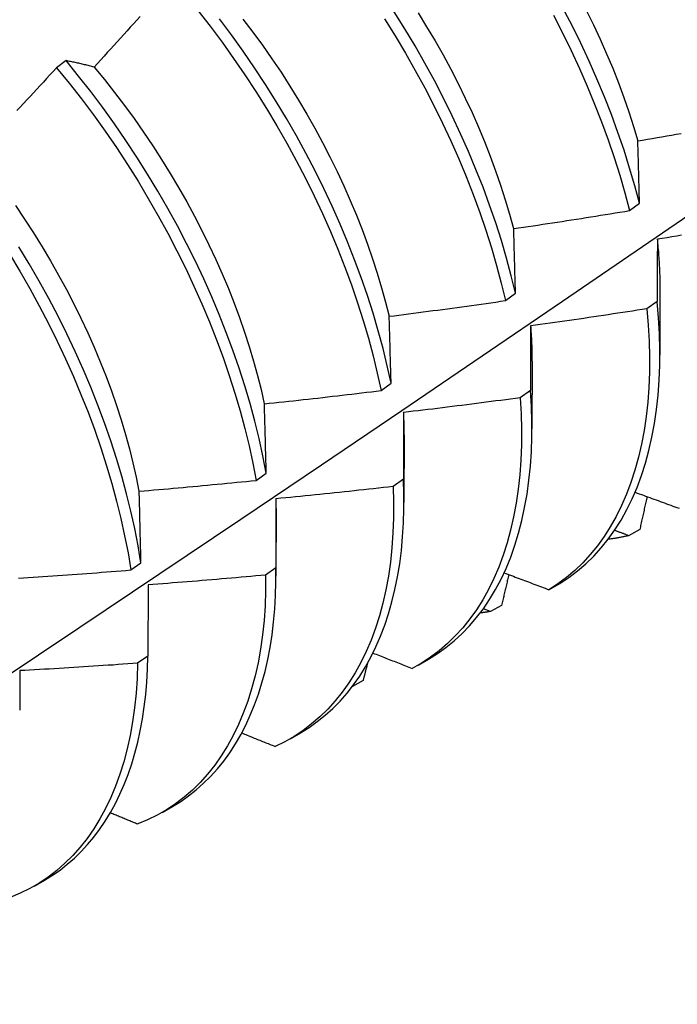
# Model space of a CAD drawing. Header units: inches. Extents: x 12 to 249, y 21 to 127.
# Tile 55 of 62: x 225.613 to 225.792, y 97.985 to 98.253. Entities that reach past the tile are written whole.
import ezdxf

# ---------------------------------------------------------------- set-up
doc = ezdxf.new("R2010")
doc.units = ezdxf.units.IN
doc.header["$MEASUREMENT"] = 0
doc.layers.add('Visible Edges(ANSI)', color=7, linetype='Continuous', lineweight=25)

msp = doc.modelspace()

# ---------------------------------------------------------------- linework, layer by layer
at = {"layer": 'Visible Edges(ANSI)'}
for p, q in [((225.62552, 98.24216), (225.62297, 98.24023)), ((225.77875, 98.20138), (225.78147, 98.20336)), ((225.78704, 98.18045), (225.78701, 98.16201)), ((225.74503, 98.17688), (225.74776, 98.17886)), ((225.78627, 98.17663), (225.78349, 98.17467)), ((225.75224, 98.16041), (225.75222, 98.14198)), ((225.71119, 98.15241), (225.71392, 98.15438)), ((225.75183, 98.15241), (225.74905, 98.15046)), ((225.71744, 98.14038), (225.71742, 98.12194)), ((225.67723, 98.12798), (225.67998, 98.12995)), ((225.71728, 98.12826), (225.71448, 98.12631)), ((225.68264, 98.12034), (225.68262, 98.1019)), ((225.78153, 98.11461), (225.7785, 98.11293)), ((225.64315, 98.1036), (225.64591, 98.10557)), ((225.6826, 98.10417), (225.67979, 98.10223)), ((225.64784, 98.09956), (225.64781, 98.08016)), ((225.75684, 98.09823), (225.75984, 98.09996)), ((225.74395, 98.09398), (225.74091, 98.09232)), ((225.74091, 98.09232), (225.73901, 98.09307)), ((225.64781, 98.08016), (225.64499, 98.07822)), ((225.72127, 98.07773), (225.72408, 98.07935)), ((225.70631, 98.0735), (225.7034, 98.07192)), ((225.68647, 98.0577), (225.68928, 98.05931)), ((225.65167, 98.03766), (225.65448, 98.03928)), ((225.61687, 98.01762), (225.61968, 98.01924))]:
    msp.add_line(p, q, dxfattribs=at)
at = {"layer": 'Visible Edges(ANSI)', "flags": 128}
for points in [[(225.66137, 98.25583), (225.6647, 98.25156), (225.66795, 98.2472), (225.67111, 98.24278), (225.67419, 98.23828), (225.67717, 98.23372), (225.68006, 98.22911), (225.68286, 98.22444), (225.68555, 98.21973), (225.68814, 98.21498), (225.69062, 98.2102), (225.69299, 98.20539), (225.69525, 98.20055), (225.6974, 98.19571), (225.69942, 98.19085), (225.70133, 98.18599), (225.70312, 98.18114), (225.70478, 98.17629), (225.70632, 98.17146), (225.70773, 98.16665), (225.70901, 98.16187), (225.71016, 98.15712), (225.71119, 98.15241)], [(225.74776, 98.17886), (225.7466, 98.18361), (225.74532, 98.18839), (225.7439, 98.1932), (225.74237, 98.19803), (225.7407, 98.20288), (225.73891, 98.20773), (225.737, 98.21259), (225.73497, 98.21745), (225.73282, 98.22229), (225.73056, 98.22713), (225.72819, 98.23194), (225.72571, 98.23672), (225.72312, 98.24147), (225.72042, 98.24618), (225.71763, 98.25084), (225.71473, 98.25546)], [(225.72124, 98.25519), (225.72359, 98.2514), (225.72586, 98.24757), (225.72805, 98.24371), (225.73015, 98.23983), (225.73216, 98.23592), (225.73409, 98.23199), (225.73592, 98.22804), (225.73767, 98.22408), (225.73932, 98.22012), (225.74087, 98.21616), (225.74233, 98.21219), (225.7437, 98.20824), (225.74496, 98.2043), (225.74613, 98.20037), (225.7472, 98.19647)], [(225.78147, 98.20336), (225.7802, 98.20814), (225.77879, 98.21295), (225.77726, 98.21778), (225.7756, 98.22263), (225.77382, 98.22748), (225.77192, 98.23234), (225.76989, 98.2372), (225.76775, 98.24205), (225.7655, 98.24688), (225.76313, 98.25169), (225.76065, 98.25647)], [(225.76698, 98.25586), (225.76892, 98.25193), (225.77076, 98.24798), (225.77251, 98.24403), (225.77417, 98.24007), (225.77573, 98.23611), (225.77719, 98.23215), (225.77855, 98.2282), (225.77982, 98.22426), (225.78098, 98.22034)], [(225.64566, 98.25419), (225.64477, 98.2532), (225.64389, 98.25221), (225.643, 98.25123), (225.64211, 98.25024), (225.64122, 98.24925), (225.64033, 98.24827), (225.63943, 98.24728), (225.63854, 98.2463), (225.63765, 98.24532), (225.63675, 98.24434), (225.63586, 98.24336), (225.63496, 98.24238), (225.63406, 98.2414), (225.63317, 98.24042)], [(225.71392, 98.15438), (225.71289, 98.1591), (225.71173, 98.16385), (225.71044, 98.16863), (225.70902, 98.17345), (225.70747, 98.17828), (225.7058, 98.18313), (225.704, 98.18798), (225.70209, 98.19284), (225.70005, 98.1977), (225.6979, 98.20254), (225.69563, 98.20737), (225.69325, 98.21218), (225.69076, 98.21696), (225.68816, 98.22171), (225.68546, 98.22642), (225.68266, 98.23108), (225.67976, 98.23569), (225.67677, 98.24024), (225.67369, 98.24473), (225.67051, 98.24916), (225.66726, 98.2535)], [(225.67359, 98.25347), (225.67629, 98.24994), (225.67893, 98.24634), (225.68149, 98.24269), (225.68399, 98.23899), (225.6864, 98.23524), (225.68874, 98.23145), (225.69101, 98.22762), (225.69318, 98.22376), (225.69528, 98.21987), (225.6973, 98.21595), (225.69922, 98.21202), (225.70106, 98.20807), (225.70281, 98.20411), (225.70447, 98.20014), (225.70604, 98.19618), (225.70751, 98.19221), (225.70888, 98.18826), (225.71016, 98.18432), (225.71134, 98.18039), (225.71242, 98.17649), (225.71339, 98.17262)], [(225.71215, 98.25349), (225.71503, 98.24887), (225.71782, 98.2442), (225.7205, 98.23949), (225.72309, 98.23474), (225.72556, 98.22995), (225.72793, 98.22514), (225.73018, 98.22031), (225.73232, 98.21546), (225.73434, 98.2106), (225.73624, 98.20574), (225.73802, 98.20089), (225.73967, 98.19604), (225.7412, 98.19121), (225.74261, 98.18641), (225.74388, 98.18162), (225.74503, 98.17688)], [(225.75804, 98.25449), (225.7605, 98.24971), (225.76286, 98.24489), (225.76511, 98.24006), (225.76724, 98.23521), (225.76925, 98.23035), (225.77115, 98.2255), (225.77292, 98.22064), (225.77457, 98.2158), (225.77609, 98.21097), (225.77749, 98.20616), (225.77875, 98.20138)], [(225.63317, 98.24042), (225.63284, 98.2405), (225.63251, 98.24058), (225.63219, 98.24066), (225.63186, 98.24074), (225.63154, 98.24082), (225.63121, 98.2409), (225.63089, 98.24098), (225.63057, 98.24106), (225.63025, 98.24113), (225.62993, 98.24121), (225.62961, 98.24128), (225.62929, 98.24136), (225.62897, 98.24143), (225.62865, 98.2415), (225.62833, 98.24157), (225.62802, 98.24164), (225.6277, 98.24171), (225.62739, 98.24178), (225.62707, 98.24184), (225.62676, 98.24191), (225.62645, 98.24197), (225.62614, 98.24204), (225.62583, 98.2421), (225.62552, 98.24216)], [(225.67998, 98.12995), (225.67907, 98.13462), (225.67803, 98.13934), (225.67686, 98.14409), (225.67556, 98.14888), (225.67413, 98.15369), (225.67258, 98.15853), (225.6709, 98.16337), (225.66909, 98.16823), (225.66717, 98.17309), (225.66513, 98.17794), (225.66297, 98.18279), (225.66069, 98.18762), (225.6583, 98.19243), (225.65581, 98.1972), (225.6532, 98.20195), (225.6505, 98.20666), (225.64769, 98.21131), (225.64479, 98.21592), (225.64179, 98.22047), (225.6387, 98.22496), (225.63553, 98.22938), (225.63227, 98.23372), (225.62893, 98.23798), (225.62552, 98.24216)], [(225.62297, 98.24023), (225.62206, 98.23925), (225.62116, 98.23828), (225.62026, 98.2373), (225.61936, 98.23633), (225.61845, 98.23536), (225.61755, 98.23439), (225.61665, 98.23342), (225.61574, 98.23244), (225.61483, 98.23148), (225.61392, 98.23051), (225.61302, 98.22954), (225.61211, 98.22857)], [(225.62297, 98.24023), (225.62637, 98.23604), (225.62971, 98.23177), (225.63296, 98.22742), (225.63613, 98.223), (225.63921, 98.21851), (225.6422, 98.21395), (225.6451, 98.20934), (225.6479, 98.20468), (225.65059, 98.19997), (225.65319, 98.19522), (225.65568, 98.19044), (225.65806, 98.18563), (225.66032, 98.1808), (225.66247, 98.17596), (225.66451, 98.1711), (225.66642, 98.16624), (225.66822, 98.16139), (225.66989, 98.15654), (225.67143, 98.15171), (225.67285, 98.1469), (225.67414, 98.14211), (225.6753, 98.13736), (225.67633, 98.13265), (225.67723, 98.12798)], [(225.63316, 98.24041), (225.63598, 98.237), (225.63874, 98.23352), (225.64143, 98.22998), (225.64406, 98.22638), (225.64662, 98.22273), (225.64911, 98.21902), (225.65153, 98.21527), (225.65388, 98.21147), (225.65614, 98.20764), (225.65833, 98.20378), (225.66044, 98.19989), (225.66246, 98.19597), (225.6644, 98.19204), (225.66625, 98.18809), (225.668, 98.18413), (225.66967, 98.18017), (225.67124, 98.17621), (225.67272, 98.17225), (225.67409, 98.1683), (225.67537, 98.16436), (225.67654, 98.16044), (225.6776, 98.15654), (225.67857, 98.15267), (225.67943, 98.14883)], [(225.78101, 98.22033), (225.78232, 98.22055), (225.78363, 98.22077), (225.78494, 98.22099), (225.78625, 98.22122), (225.78755, 98.22144), (225.78886, 98.22167), (225.79017, 98.22189), (225.79148, 98.22212), (225.79278, 98.22235)], [(225.78147, 98.20336), (225.78145, 98.20408), (225.78143, 98.2048), (225.78141, 98.20552), (225.7814, 98.20623), (225.78138, 98.20695), (225.78136, 98.20766), (225.78134, 98.20837), (225.78132, 98.20908), (225.7813, 98.20979), (225.78128, 98.2105), (225.78126, 98.21121), (225.78124, 98.21192), (225.78122, 98.21262), (225.7812, 98.21333), (225.78118, 98.21403), (225.78116, 98.21474), (225.78115, 98.21544), (225.78113, 98.21614), (225.78111, 98.21684), (225.78109, 98.21754), (225.78107, 98.21824), (225.78105, 98.21894), (225.78103, 98.21963), (225.78101, 98.22033)], [(225.4738, 97.98544), (225.49609, 97.99998), (225.51835, 98.01455), (225.54057, 98.02915), (225.56275, 98.04378), (225.58488, 98.05844), (225.60698, 98.07314), (225.62904, 98.08785), (225.65105, 98.1026), (225.67303, 98.11738), (225.69496, 98.13217), (225.71686, 98.147), (225.73871, 98.16184), (225.76053, 98.17671), (225.78231, 98.1916), (225.80404, 98.20651)], [(225.61177, 98.20273), (225.61427, 98.19903), (225.6167, 98.19528), (225.61905, 98.19149), (225.62132, 98.18767), (225.62352, 98.18381), (225.62563, 98.17992), (225.62765, 98.17601), (225.62959, 98.17208), (225.63144, 98.16814), (225.63319, 98.16418), (225.63485, 98.16022), (225.63641, 98.15626), (225.63787, 98.1523), (225.63924, 98.14835), (225.64051, 98.14441), (225.64168, 98.14049), (225.64275, 98.13659), (225.64372, 98.13271), (225.64459, 98.12886), (225.64536, 98.12505)], [(225.74726, 98.19646), (225.74858, 98.19665), (225.74989, 98.19685), (225.7512, 98.19704), (225.75252, 98.19724), (225.75383, 98.19744), (225.75514, 98.19763), (225.75646, 98.19783), (225.75777, 98.19803), (225.75908, 98.19823), (225.7604, 98.19844), (225.76171, 98.19864), (225.76302, 98.19884), (225.76433, 98.19905), (225.76565, 98.19926), (225.76696, 98.19946), (225.76827, 98.19967), (225.76958, 98.19988), (225.77089, 98.20009), (225.7722, 98.20031), (225.77351, 98.20052), (225.77482, 98.20073), (225.77613, 98.20095), (225.77744, 98.20116), (225.77875, 98.20138)], [(225.74776, 98.17886), (225.74774, 98.1796), (225.74772, 98.18035), (225.7477, 98.18109), (225.74767, 98.18183), (225.74765, 98.18257), (225.74763, 98.18331), (225.74761, 98.18405), (225.74759, 98.18479), (225.74757, 98.18553), (225.74755, 98.18626), (225.74753, 98.187), (225.74751, 98.18773), (225.74749, 98.18846), (225.74747, 98.1892), (225.74745, 98.18993), (225.74743, 98.19066), (225.74741, 98.19139), (225.74739, 98.19211), (225.74737, 98.19284), (225.74734, 98.19357), (225.74732, 98.19429), (225.7473, 98.19502), (225.74728, 98.19574), (225.74726, 98.19646)], [(225.78627, 98.1936), (225.78633, 98.19304), (225.78639, 98.19248), (225.78644, 98.19192), (225.78649, 98.19136), (225.78654, 98.1908), (225.78659, 98.19024), (225.78663, 98.18969), (225.78667, 98.18913), (225.78671, 98.18858), (225.78675, 98.18803), (225.78678, 98.18748), (225.78682, 98.18693), (225.78685, 98.18638), (225.78687, 98.18584), (225.7869, 98.18529), (225.78692, 98.18475), (225.78694, 98.18421), (225.78695, 98.18367), (225.78697, 98.18313), (225.78698, 98.1826), (225.78699, 98.18206), (225.787, 98.18153), (225.787, 98.181), (225.787, 98.18047)], [(225.78633, 98.19358), (225.78633, 98.19288), (225.78632, 98.19219), (225.78632, 98.19149), (225.78632, 98.19079), (225.78631, 98.1901), (225.78631, 98.1894), (225.78631, 98.18869), (225.7863, 98.18799), (225.7863, 98.18729), (225.7863, 98.18659), (225.78629, 98.18588), (225.78629, 98.18518), (225.78629, 98.18447), (225.78629, 98.18376), (225.78629, 98.18305), (225.78628, 98.18234), (225.78628, 98.18163), (225.78628, 98.18092), (225.78628, 98.18021), (225.78628, 98.17949), (225.78627, 98.17878), (225.78627, 98.17806), (225.78627, 98.17735), (225.78627, 98.17663)], [(225.7929, 98.19464), (225.79159, 98.19443), (225.79027, 98.19421), (225.78896, 98.194), (225.78764, 98.19379), (225.78633, 98.19358)], [(225.64591, 98.10557), (225.64513, 98.11019), (225.64421, 98.11486), (225.64316, 98.11958), (225.64199, 98.12434), (225.64068, 98.12913), (225.63924, 98.13394), (225.63768, 98.13877), (225.63599, 98.14362), (225.63418, 98.14848), (225.63225, 98.15334), (225.6302, 98.15819), (225.62804, 98.16304), (225.62575, 98.16787), (225.62336, 98.17267), (225.62086, 98.17745), (225.61825, 98.18219), (225.61554, 98.18689), (225.61272, 98.19155)], [(225.61013, 98.18958), (225.61293, 98.18492), (225.61564, 98.18021), (225.61824, 98.17547), (225.62073, 98.17069), (225.62312, 98.16588), (225.62539, 98.16105), (225.62755, 98.15621), (225.62959, 98.15135), (225.63151, 98.14649), (225.63332, 98.14164), (225.63499, 98.13679), (225.63655, 98.13195), (225.63797, 98.12714), (225.63927, 98.12236), (225.64044, 98.1176), (225.64147, 98.11289), (225.64238, 98.10822), (225.64315, 98.1036)], [(225.71341, 98.17262), (225.71473, 98.17278), (225.71605, 98.17295), (225.71737, 98.17312), (225.71869, 98.17329), (225.72001, 98.17346), (225.72133, 98.17363), (225.72264, 98.1738), (225.72396, 98.17397), (225.72528, 98.17415), (225.7266, 98.17432), (225.72792, 98.1745), (225.72923, 98.17467), (225.73055, 98.17485), (225.73187, 98.17503), (225.73318, 98.17521), (225.7345, 98.17539), (225.73582, 98.17557), (225.73713, 98.17576), (225.73845, 98.17594), (225.73977, 98.17613), (225.74108, 98.17631), (225.7424, 98.1765), (225.74371, 98.17669), (225.74503, 98.17688)], [(225.78349, 98.17467), (225.78218, 98.17446), (225.78086, 98.17425), (225.77954, 98.17405), (225.77823, 98.17384), (225.77691, 98.17364), (225.7756, 98.17344), (225.77428, 98.17324), (225.77296, 98.17304), (225.77164, 98.17284), (225.77033, 98.17264), (225.76901, 98.17244), (225.76769, 98.17225), (225.76637, 98.17205), (225.76505, 98.17186), (225.76374, 98.17167), (225.76242, 98.17148), (225.7611, 98.17129), (225.75978, 98.1711), (225.75846, 98.17091), (225.75714, 98.17072), (225.75582, 98.17054), (225.7545, 98.17035), (225.75318, 98.17017), (225.75186, 98.16999)], [(225.78349, 98.17467), (225.78386, 98.17023), (225.7841, 98.16587), (225.7842, 98.16159), (225.78416, 98.15739), (225.784, 98.15328), (225.78369, 98.14927), (225.78326, 98.14535), (225.78269, 98.14154), (225.78199, 98.13784), (225.78116, 98.13425), (225.7802, 98.13078), (225.77912, 98.12744), (225.7779, 98.12422), (225.77657, 98.12113), (225.77511, 98.11817), (225.77353, 98.11536), (225.77183, 98.11269), (225.77001, 98.11016), (225.76809, 98.10778), (225.76605, 98.10556), (225.7639, 98.10349), (225.76165, 98.10157), (225.75929, 98.09982), (225.75684, 98.09823)], [(225.75984, 98.09996), (225.76229, 98.10157), (225.76463, 98.10333), (225.76688, 98.10526), (225.76902, 98.10734), (225.77105, 98.10958), (225.77297, 98.11197), (225.77477, 98.1145), (225.77646, 98.11719), (225.77804, 98.12001), (225.77949, 98.12298), (225.78081, 98.12608), (225.78202, 98.1293), (225.78309, 98.13266), (225.78404, 98.13614), (225.78486, 98.13974), (225.78555, 98.14345), (225.78611, 98.14727), (225.78653, 98.15119), (225.78683, 98.15521), (225.78698, 98.15933), (225.78701, 98.16353), (225.7869, 98.16782), (225.78665, 98.17219), (225.78627, 98.17663)], [(225.71392, 98.15438), (225.7139, 98.15516), (225.71388, 98.15593), (225.71386, 98.1567), (225.71384, 98.15746), (225.71382, 98.15823), (225.7138, 98.159), (225.71378, 98.15976), (225.71376, 98.16053), (225.71374, 98.16129), (225.71371, 98.16205), (225.71369, 98.16281), (225.71367, 98.16357), (225.71365, 98.16433), (225.71363, 98.16509), (225.71361, 98.16585), (225.71359, 98.16661), (225.71356, 98.16736), (225.71354, 98.16811), (225.71352, 98.16887), (225.7135, 98.16962), (225.71348, 98.17037), (225.71346, 98.17112), (225.71343, 98.17187), (225.71341, 98.17262)], [(225.75186, 98.16999), (225.75186, 98.16927), (225.75186, 98.16854), (225.75185, 98.16782), (225.75185, 98.1671), (225.75185, 98.16637), (225.75185, 98.16565), (225.75185, 98.16492), (225.75185, 98.16419), (225.75184, 98.16346), (225.75184, 98.16273), (225.75184, 98.162), (225.75184, 98.16127), (225.75184, 98.16054), (225.75184, 98.1598), (225.75184, 98.15907), (225.75184, 98.15833), (225.75184, 98.1576), (225.75184, 98.15686), (225.75183, 98.15612), (225.75183, 98.15538), (225.75183, 98.15464), (225.75183, 98.1539), (225.75183, 98.15315), (225.75183, 98.15241)], [(225.75184, 98.16999), (225.75188, 98.16958), (225.75191, 98.16918), (225.75194, 98.16877), (225.75196, 98.16836), (225.75199, 98.16796), (225.75201, 98.16756), (225.75204, 98.16715), (225.75206, 98.16675), (225.75208, 98.16635), (225.7521, 98.16595), (225.75212, 98.16555), (225.75214, 98.16515), (225.75215, 98.16475), (225.75216, 98.16435), (225.75218, 98.16396), (225.75219, 98.16356), (225.7522, 98.16317), (225.75221, 98.16277), (225.75221, 98.16238), (225.75222, 98.16199), (225.75222, 98.1616), (225.75222, 98.16121), (225.75223, 98.16082), (225.75223, 98.16043)], [(225.67946, 98.14881), (225.68079, 98.14895), (225.68211, 98.14909), (225.68343, 98.14923), (225.68476, 98.14937), (225.68608, 98.14951), (225.6874, 98.14965), (225.68873, 98.1498), (225.69005, 98.14994), (225.69137, 98.15009), (225.69269, 98.15024), (225.69401, 98.15038), (225.69534, 98.15053), (225.69666, 98.15068), (225.69798, 98.15084), (225.6993, 98.15099), (225.70062, 98.15114), (225.70194, 98.1513), (225.70326, 98.15145), (225.70458, 98.15161), (225.70591, 98.15177), (225.70723, 98.15193), (225.70855, 98.15209), (225.70987, 98.15225), (225.71119, 98.15241)], [(225.74905, 98.15046), (225.74772, 98.15028), (225.7464, 98.1501), (225.74508, 98.14992), (225.74376, 98.14975), (225.74244, 98.14957), (225.74112, 98.1494), (225.73979, 98.14922), (225.73847, 98.14905), (225.73715, 98.14888), (225.73583, 98.14871), (225.7345, 98.14854), (225.73318, 98.14837), (225.73186, 98.14821), (225.73053, 98.14804), (225.72921, 98.14788), (225.72788, 98.14772), (225.72656, 98.14755), (225.72524, 98.14739), (225.72391, 98.14723), (225.72259, 98.14707), (225.72126, 98.14692), (225.71994, 98.14676), (225.71861, 98.14661), (225.71729, 98.14645)], [(225.74905, 98.15046), (225.74929, 98.14609), (225.7494, 98.1418), (225.74937, 98.1376), (225.74921, 98.13349), (225.74892, 98.12946), (225.74849, 98.12554), (225.74793, 98.12173), (225.74724, 98.11802), (225.74642, 98.11442), (225.74547, 98.11095), (225.74439, 98.10759), (225.74318, 98.10436), (225.74185, 98.10127), (225.7404, 98.09831), (225.73883, 98.09548), (225.73713, 98.0928), (225.73533, 98.09027), (225.73341, 98.08788), (225.73137, 98.08564), (225.72923, 98.08356), (225.72698, 98.08164), (225.72464, 98.07988), (225.72219, 98.07828), (225.71964, 98.07684)], [(225.72408, 98.07935), (225.72651, 98.08086), (225.72884, 98.08252), (225.73108, 98.08433), (225.73322, 98.08629), (225.73525, 98.0884), (225.73718, 98.09066), (225.73901, 98.09306), (225.74072, 98.0956), (225.74232, 98.09828), (225.74381, 98.1011), (225.74518, 98.10404), (225.74644, 98.10711), (225.74757, 98.11031), (225.74858, 98.11362), (225.74948, 98.11706), (225.75024, 98.1206), (225.75089, 98.12425), (225.7514, 98.128), (225.7518, 98.13185), (225.75206, 98.13579), (225.7522, 98.13983), (225.7522, 98.14394), (225.75208, 98.14814), (225.75183, 98.15241)], [(225.67998, 98.12995), (225.67996, 98.13075), (225.67993, 98.13155), (225.67991, 98.13234), (225.67989, 98.13313), (225.67987, 98.13393), (225.67985, 98.13472), (225.67983, 98.13551), (225.67981, 98.1363), (225.67979, 98.13709), (225.67977, 98.13788), (225.67975, 98.13866), (225.67973, 98.13945), (225.6797, 98.14024), (225.67968, 98.14102), (225.67966, 98.1418), (225.67964, 98.14259), (225.67962, 98.14337), (225.6796, 98.14415), (225.67957, 98.14493), (225.67955, 98.1457), (225.67953, 98.14648), (225.67951, 98.14726), (225.67949, 98.14803), (225.67946, 98.14881)], [(225.71725, 98.14649), (225.71726, 98.14623), (225.71727, 98.14597), (225.71728, 98.14572), (225.7173, 98.14546), (225.71731, 98.14521), (225.71731, 98.14495), (225.71732, 98.1447), (225.71733, 98.14444), (225.71734, 98.14419), (225.71735, 98.14393), (225.71735, 98.14368), (225.71736, 98.14343), (225.71737, 98.14317), (225.71737, 98.14292), (225.71738, 98.14267), (225.71738, 98.14242), (225.71738, 98.14217), (225.71739, 98.14192), (225.71739, 98.14166), (225.71739, 98.14141), (225.71739, 98.14116), (225.71739, 98.14092), (225.71739, 98.14067), (225.71739, 98.14042)], [(225.71729, 98.14645), (225.71729, 98.1457), (225.71729, 98.14496), (225.71728, 98.14421), (225.71728, 98.14346), (225.71728, 98.14271), (225.71728, 98.14196), (225.71728, 98.1412), (225.71728, 98.14045), (225.71728, 98.1397), (225.71728, 98.13894), (225.71728, 98.13818), (225.71728, 98.13743), (225.71728, 98.13667), (225.71728, 98.13591), (225.71728, 98.13515), (225.71728, 98.13438), (225.71728, 98.13362), (225.71728, 98.13286), (225.71728, 98.13209), (225.71728, 98.13133), (225.71728, 98.13056), (225.71728, 98.12979), (225.71728, 98.12903), (225.71728, 98.12826)], [(225.64542, 98.12503), (225.64674, 98.12514), (225.64807, 98.12525), (225.6494, 98.12537), (225.65072, 98.12548), (225.65205, 98.1256), (225.65338, 98.12571), (225.6547, 98.12583), (225.65603, 98.12595), (225.65735, 98.12607), (225.65868, 98.12619), (225.66001, 98.12631), (225.66133, 98.12643), (225.66266, 98.12656), (225.66398, 98.12668), (225.66531, 98.12681), (225.66663, 98.12693), (225.66796, 98.12706), (225.66928, 98.12719), (225.67061, 98.12732), (225.67193, 98.12745), (225.67326, 98.12758), (225.67458, 98.12771), (225.6759, 98.12785), (225.67723, 98.12798)], [(225.71448, 98.12631), (225.7146, 98.12202), (225.71458, 98.11781), (225.71443, 98.11369), (225.71414, 98.10966), (225.71372, 98.10573), (225.71317, 98.10191), (225.71248, 98.09819), (225.71167, 98.09459), (225.71073, 98.09111), (225.70966, 98.08775), (225.70846, 98.08451), (225.70714, 98.08141), (225.70569, 98.07844), (225.70412, 98.07561), (225.70244, 98.07292), (225.70064, 98.07037), (225.69872, 98.06798), (225.6967, 98.06573), (225.69456, 98.06364), (225.69232, 98.06171), (225.68998, 98.05994), (225.68754, 98.05833), (225.685, 98.05688), (225.68236, 98.0556)], [(225.71448, 98.12631), (225.71315, 98.12616), (225.71183, 98.12601), (225.7105, 98.12586), (225.70917, 98.12571), (225.70785, 98.12556), (225.70652, 98.12542), (225.70519, 98.12527), (225.70387, 98.12513), (225.70254, 98.12498), (225.70121, 98.12484), (225.69989, 98.1247), (225.69856, 98.12456), (225.69723, 98.12442), (225.6959, 98.12429), (225.69457, 98.12415), (225.69325, 98.12402), (225.69192, 98.12388), (225.69059, 98.12375), (225.68926, 98.12362), (225.68793, 98.12349), (225.6866, 98.12336), (225.68527, 98.12323), (225.68394, 98.1231), (225.68261, 98.12297)], [(225.68928, 98.05931), (225.69161, 98.06075), (225.69386, 98.06234), (225.69601, 98.06406), (225.69808, 98.06593), (225.70005, 98.06793), (225.70193, 98.07006), (225.70371, 98.07233), (225.70538, 98.07473), (225.70696, 98.07726), (225.70843, 98.07991), (225.70979, 98.08269), (225.71105, 98.08558), (225.7122, 98.08859), (225.71323, 98.09171), (225.71416, 98.09494), (225.71497, 98.09827), (225.71566, 98.10171), (225.71625, 98.10524), (225.71671, 98.10887), (225.71706, 98.11258), (225.71729, 98.11638), (225.7174, 98.12027), (225.7174, 98.12423), (225.71728, 98.12826)], [(225.64591, 98.10557), (225.64589, 98.10639), (225.64587, 98.10721), (225.64585, 98.10803), (225.64583, 98.10885), (225.64581, 98.10967), (225.64579, 98.11048), (225.64577, 98.1113), (225.64575, 98.11212), (225.64573, 98.11293), (225.64571, 98.11374), (225.64569, 98.11456), (225.64567, 98.11537), (225.64565, 98.11618), (225.64563, 98.11699), (225.64561, 98.1178), (225.64559, 98.1186), (225.64557, 98.11941), (225.64555, 98.12022), (225.64552, 98.12102), (225.6455, 98.12183), (225.64548, 98.12263), (225.64546, 98.12343), (225.64544, 98.12423), (225.64542, 98.12503)], [(225.78027, 98.12475), (225.78084, 98.12454), (225.78141, 98.12434), (225.78197, 98.12413), (225.78254, 98.12392), (225.78311, 98.12371), (225.78368, 98.1235), (225.78425, 98.12329), (225.78482, 98.12308), (225.78539, 98.12287), (225.78596, 98.12267), (225.78653, 98.12246), (225.7871, 98.12225), (225.78767, 98.12204), (225.78824, 98.12183), (225.78881, 98.12163), (225.78938, 98.12142), (225.78995, 98.12121), (225.79052, 98.121), (225.79109, 98.1208), (225.79166, 98.12059), (225.79223, 98.12038)], [(225.78352, 98.12356), (225.78344, 98.12319), (225.78336, 98.12281), (225.78328, 98.12244), (225.78319, 98.12207), (225.78311, 98.12169), (225.78303, 98.12132), (225.78295, 98.12095), (225.78286, 98.12058), (225.78278, 98.1202), (225.7827, 98.11983), (225.78262, 98.11946), (225.78253, 98.11908), (225.78245, 98.11871), (225.78237, 98.11834), (225.78228, 98.11796), (225.7822, 98.11759), (225.78212, 98.11722), (225.78203, 98.11684), (225.78195, 98.11647), (225.78187, 98.1161), (225.78178, 98.11573), (225.7817, 98.11535), (225.78162, 98.11498), (225.78153, 98.11461)], [(225.68256, 98.123), (225.68256, 98.12289), (225.68256, 98.12278), (225.68257, 98.12267), (225.68257, 98.12256), (225.68257, 98.12245), (225.68257, 98.12234), (225.68257, 98.12223), (225.68258, 98.12212), (225.68258, 98.12201), (225.68258, 98.1219), (225.68258, 98.12179), (225.68258, 98.12168), (225.68258, 98.12157), (225.68258, 98.12146), (225.68258, 98.12135), (225.68259, 98.12124), (225.68259, 98.12113), (225.68259, 98.12102), (225.68259, 98.12091), (225.68259, 98.1208), (225.68259, 98.12069), (225.68259, 98.12058), (225.68259, 98.12047), (225.68259, 98.12036)], [(225.68261, 98.12297), (225.68261, 98.1222), (225.68261, 98.12143), (225.68261, 98.12065), (225.68261, 98.11988), (225.68261, 98.1191), (225.68261, 98.11833), (225.68261, 98.11755), (225.68261, 98.11677), (225.68261, 98.11599), (225.68261, 98.11521), (225.68261, 98.11443), (225.68261, 98.11364), (225.68261, 98.11286), (225.68261, 98.11207), (225.6826, 98.11129), (225.6826, 98.1105), (225.6826, 98.10971), (225.6826, 98.10893), (225.6826, 98.10814), (225.6826, 98.10734), (225.6826, 98.10655), (225.6826, 98.10576), (225.6826, 98.10497), (225.6826, 98.10417)], [(225.7785, 98.11293), (225.77827, 98.11288), (225.77805, 98.11283), (225.77782, 98.11278), (225.77759, 98.11273), (225.77736, 98.11268), (225.77714, 98.11263), (225.77691, 98.11258), (225.77668, 98.11254), (225.77645, 98.11249), (225.77622, 98.11245), (225.77599, 98.1124), (225.77576, 98.11236), (225.77552, 98.11232), (225.77529, 98.11228), (225.77506, 98.11224), (225.77483, 98.1122), (225.77459, 98.11217), (225.77436, 98.11213), (225.77413, 98.1121), (225.77389, 98.11206), (225.77366, 98.11203), (225.77342, 98.112), (225.77318, 98.11197), (225.77295, 98.11194)], [(225.7785, 98.11293), (225.77834, 98.11299), (225.77818, 98.11305), (225.77802, 98.11311), (225.77786, 98.11317), (225.77771, 98.11323), (225.77755, 98.1133), (225.77739, 98.11336), (225.77723, 98.11342), (225.77707, 98.11348), (225.77691, 98.11354), (225.77675, 98.1136), (225.7766, 98.11366), (225.77644, 98.11372), (225.77628, 98.11378), (225.77612, 98.11384), (225.77596, 98.1139), (225.7758, 98.11396), (225.77564, 98.11402), (225.77549, 98.11408), (225.77533, 98.11414), (225.77517, 98.1142), (225.77501, 98.11426), (225.77485, 98.11432), (225.77469, 98.11438)], [(225.6126, 98.10138), (225.61393, 98.10146), (225.61526, 98.10155), (225.61659, 98.10164), (225.61792, 98.10172), (225.61924, 98.10181), (225.62057, 98.1019), (225.6219, 98.102), (225.62323, 98.10209), (225.62456, 98.10218), (225.62589, 98.10228), (225.62722, 98.10237), (225.62855, 98.10247), (225.62987, 98.10257), (225.6312, 98.10266), (225.63253, 98.10276), (225.63386, 98.10286), (225.63519, 98.10297), (225.63651, 98.10307), (225.63784, 98.10317), (225.63917, 98.10328), (225.6405, 98.10338), (225.64182, 98.10349), (225.64315, 98.1036)], [(225.67979, 98.10223), (225.67978, 98.09802), (225.67964, 98.09389), (225.67936, 98.08986), (225.67895, 98.08592), (225.67841, 98.08209), (225.67773, 98.07837), (225.67692, 98.07476), (225.67599, 98.07127), (225.67492, 98.0679), (225.67373, 98.06466), (225.67242, 98.06155), (225.67098, 98.05857), (225.66942, 98.05573), (225.66774, 98.05303), (225.66595, 98.05048), (225.66404, 98.04808), (225.66202, 98.04582), (225.65989, 98.04373), (225.65766, 98.04178), (225.65532, 98.04), (225.65288, 98.03838), (225.65035, 98.03693), (225.64772, 98.03564), (225.64501, 98.03451)], [(225.67979, 98.10223), (225.67846, 98.10211), (225.67713, 98.10198), (225.6758, 98.10186), (225.67447, 98.10174), (225.67314, 98.10162), (225.67181, 98.1015), (225.67048, 98.10139), (225.66915, 98.10127), (225.66782, 98.10116), (225.66649, 98.10104), (225.66516, 98.10093), (225.66383, 98.10082), (225.66249, 98.10071), (225.66116, 98.1006), (225.65983, 98.10049), (225.6585, 98.10038), (225.65717, 98.10027), (225.65583, 98.10017), (225.6545, 98.10006), (225.65317, 98.09996), (225.65184, 98.09986), (225.6505, 98.09976), (225.64917, 98.09966), (225.64784, 98.09956)], [(225.65448, 98.03928), (225.65672, 98.04065), (225.65887, 98.04216), (225.66095, 98.0438), (225.66294, 98.04557), (225.66485, 98.04746), (225.66667, 98.04948), (225.6684, 98.05162), (225.67003, 98.05388), (225.67158, 98.05626), (225.67303, 98.05875), (225.67438, 98.06136), (225.67563, 98.06408), (225.67679, 98.0669), (225.67784, 98.06983), (225.67879, 98.07286), (225.67964, 98.07599), (225.68038, 98.07922), (225.68102, 98.08253), (225.68155, 98.08594), (225.68198, 98.08943), (225.6823, 98.093), (225.68251, 98.09665), (225.68261, 98.10038), (225.6826, 98.10417)], [(225.74593, 98.10235), (225.74585, 98.102), (225.74577, 98.10165), (225.74569, 98.1013), (225.7456, 98.10095), (225.74552, 98.10061), (225.74544, 98.10026), (225.74536, 98.09991), (225.74527, 98.09956), (225.74519, 98.09921), (225.74511, 98.09886), (225.74503, 98.09851), (225.74495, 98.09816), (225.74486, 98.09781), (225.74478, 98.09747), (225.7447, 98.09712), (225.74462, 98.09677), (225.74453, 98.09642), (225.74445, 98.09607), (225.74437, 98.09572), (225.74428, 98.09537), (225.7442, 98.09502), (225.74412, 98.09467), (225.74404, 98.09432), (225.74395, 98.09398)], [(225.74464, 98.10284), (225.74515, 98.10265), (225.74566, 98.10245), (225.74616, 98.10226), (225.74667, 98.10207), (225.74718, 98.10188), (225.74768, 98.10168), (225.74819, 98.10149), (225.7487, 98.1013), (225.74921, 98.10111), (225.74971, 98.10091), (225.75022, 98.10072), (225.75073, 98.10053), (225.75124, 98.10034), (225.75175, 98.10015), (225.75226, 98.09995), (225.75276, 98.09976), (225.75327, 98.09957), (225.75378, 98.09938), (225.75429, 98.09919), (225.7548, 98.09899), (225.75531, 98.0988), (225.75582, 98.09861), (225.75633, 98.09842), (225.75684, 98.09823)], [(225.74091, 98.09232), (225.7408, 98.0923), (225.74069, 98.09228), (225.74057, 98.09226), (225.74046, 98.09224), (225.74034, 98.09222), (225.74023, 98.0922), (225.74011, 98.09218), (225.74, 98.09216), (225.73988, 98.09214), (225.73977, 98.09213), (225.73965, 98.09211), (225.73954, 98.09209), (225.73942, 98.09207), (225.73931, 98.09206), (225.73919, 98.09204), (225.73908, 98.09202), (225.73896, 98.09201), (225.73885, 98.09199), (225.73873, 98.09197), (225.73861, 98.09196), (225.7385, 98.09194), (225.73838, 98.09193), (225.73827, 98.09191), (225.73815, 98.0919)], [(225.70899, 98.08101), (225.70943, 98.08083), (225.70987, 98.08066), (225.71031, 98.08049), (225.71076, 98.08031), (225.7112, 98.08014), (225.71164, 98.07996), (225.71209, 98.07979), (225.71253, 98.07962), (225.71297, 98.07944), (225.71342, 98.07927), (225.71386, 98.0791), (225.71431, 98.07892), (225.71475, 98.07875), (225.71519, 98.07858), (225.71564, 98.0784), (225.71608, 98.07823), (225.71653, 98.07805), (225.71697, 98.07788), (225.71742, 98.07771), (225.71786, 98.07754), (225.71831, 98.07736), (225.71875, 98.07719), (225.7192, 98.07702), (225.71964, 98.07684)], [(225.64499, 98.07822), (225.64485, 98.07409), (225.64458, 98.07006), (225.64418, 98.06612), (225.64364, 98.06228), (225.64298, 98.05855), (225.64218, 98.05494), (225.64125, 98.05144), (225.64019, 98.04806), (225.63901, 98.04481), (225.6377, 98.04169), (225.63627, 98.03871), (225.63472, 98.03586), (225.63305, 98.03315), (225.63126, 98.03059), (225.62936, 98.02818), (225.62735, 98.02591), (225.62522, 98.02381), (225.623, 98.02186), (225.62067, 98.02006), (225.61823, 98.01843), (225.61571, 98.01697), (225.61308, 98.01567), (225.61037, 98.01454)], [(225.64499, 98.07822), (225.64366, 98.07813), (225.64232, 98.07803), (225.64099, 98.07794), (225.63966, 98.07785), (225.63832, 98.07775), (225.63699, 98.07766), (225.63565, 98.07757), (225.63432, 98.07748), (225.63299, 98.0774), (225.63165, 98.07731), (225.63032, 98.07723), (225.62898, 98.07714), (225.62765, 98.07706), (225.62631, 98.07698), (225.62498, 98.07689), (225.62364, 98.07681), (225.62231, 98.07674), (225.62097, 98.07666), (225.61964, 98.07658), (225.6183, 98.0765), (225.61697, 98.07643), (225.61563, 98.07636), (225.6143, 98.07628), (225.61296, 98.07621)], [(225.61968, 98.01924), (225.62182, 98.02055), (225.62389, 98.02198), (225.62588, 98.02354), (225.6278, 98.02521), (225.62964, 98.027), (225.6314, 98.0289), (225.63308, 98.03091), (225.63467, 98.03304), (225.63618, 98.03527), (225.63761, 98.03761), (225.63894, 98.04005), (225.64019, 98.0426), (225.64135, 98.04525), (225.64241, 98.04799), (225.64338, 98.05083), (225.64426, 98.05376), (225.64504, 98.05678), (225.64573, 98.05988), (225.64632, 98.06307), (225.64681, 98.06634), (225.64721, 98.06969), (225.64751, 98.07311), (225.64771, 98.0766), (225.64781, 98.08016)], [(225.70748, 98.07817), (225.70743, 98.07797), (225.70738, 98.07778), (225.70733, 98.07758), (225.70728, 98.07739), (225.70724, 98.07719), (225.70719, 98.077), (225.70714, 98.07681), (225.70709, 98.07661), (225.70704, 98.07642), (225.70699, 98.07622), (225.70694, 98.07603), (225.70689, 98.07583), (225.70684, 98.07564), (225.7068, 98.07544), (225.70675, 98.07525), (225.7067, 98.07505), (225.70665, 98.07486), (225.7066, 98.07467), (225.70655, 98.07447), (225.7065, 98.07428), (225.70645, 98.07408), (225.7064, 98.07389), (225.70636, 98.07369), (225.70631, 98.0735)], [(225.61296, 98.07621), (225.61296, 98.07539), (225.61296, 98.07457), (225.61295, 98.07374), (225.61295, 98.07292), (225.61295, 98.07209), (225.61295, 98.07127), (225.61294, 98.07044), (225.61294, 98.06961), (225.61294, 98.06878), (225.61294, 98.06795), (225.61293, 98.06712), (225.61293, 98.06629), (225.61293, 98.06545)], [(225.6733, 98.05926), (225.67368, 98.05911), (225.67406, 98.05895), (225.67443, 98.0588), (225.67481, 98.05865), (225.67519, 98.0585), (225.67556, 98.05834), (225.67594, 98.05819), (225.67632, 98.05804), (225.6767, 98.05789), (225.67707, 98.05773), (225.67745, 98.05758), (225.67783, 98.05743), (225.67821, 98.05728), (225.67858, 98.05713), (225.67896, 98.05697), (225.67934, 98.05682), (225.67972, 98.05667), (225.68009, 98.05652), (225.68047, 98.05636), (225.68085, 98.05621), (225.68123, 98.05606), (225.68161, 98.05591), (225.68199, 98.05576), (225.68236, 98.0556)], [(225.6376, 98.03759), (225.63791, 98.03746), (225.63821, 98.03734), (225.63852, 98.03721), (225.63883, 98.03708), (225.63914, 98.03695), (225.63945, 98.03682), (225.63976, 98.03669), (225.64006, 98.03657), (225.64037, 98.03644), (225.64068, 98.03631), (225.64099, 98.03618), (225.6413, 98.03605), (225.64161, 98.03592), (225.64192, 98.0358), (225.64223, 98.03567), (225.64253, 98.03554), (225.64284, 98.03541), (225.64315, 98.03528), (225.64346, 98.03515), (225.64377, 98.03503), (225.64408, 98.0349), (225.64439, 98.03477), (225.6447, 98.03464), (225.64501, 98.03451)]]:
    msp.add_lwpolyline(points, dxfattribs=at)

doc.saveas('drawing.dxf')
